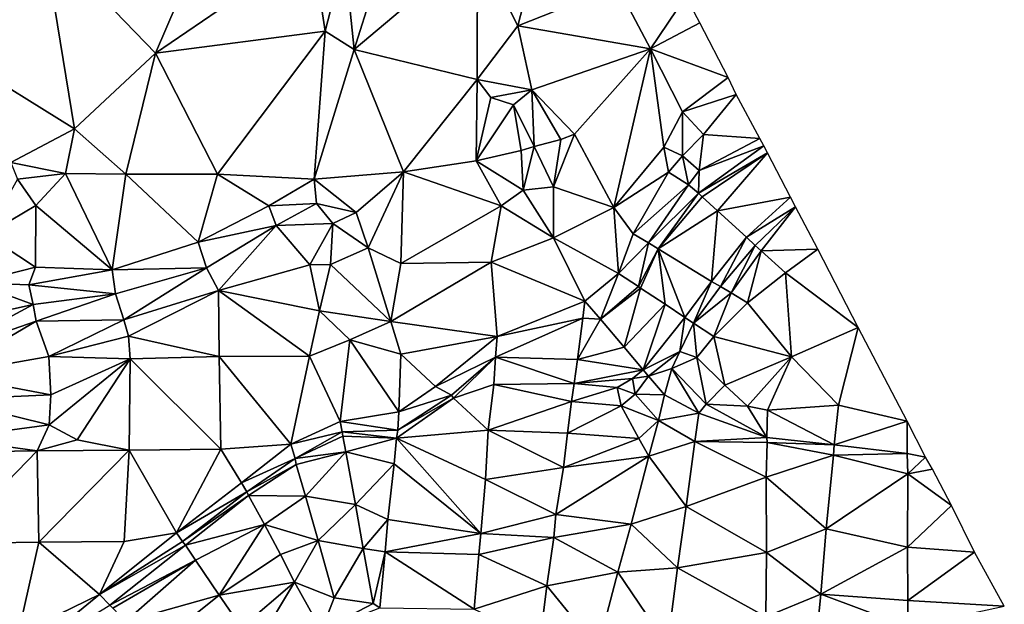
# Model space of a CAD drawing. Header units: feet. Extents: x 116535 to 120173, y 200032 to 203855.
# Tile 75 of 87: x 118720 to 118989, y 202802 to 202962. Entities that reach past the tile are written whole.
import ezdxf

# ---------------------------------------------------------------- set-up
doc = ezdxf.new("R2010")
doc.units = ezdxf.units.FT
doc.header["$MEASUREMENT"] = 0
doc.layers.add('V-TOPO-TINN-3DFC', color=3, linetype='Continuous')

msp = doc.modelspace()

# ---------------------------------------------------------------- linework, layer by layer
at = {"layer": 'V-TOPO-TINN-3DFC'}
for points in [[(118726.2118, 202984.5491, 569.0794), (118756.9339, 202952.7809, 568.6729), (118774.429, 202993.4678, 570.1658)], [(118756.9339, 202952.7809, 568.6729), (118799.7128, 202981.9724, 570.1544), (118774.429, 202993.4678, 570.1658)], [(118696.4773, 202990.2897, 568.0092), (118704.5409, 202950.8913, 568.0017), (118726.2118, 202984.5491, 569.0794)], [(118863.1881, 202988.1651, 570.3321), (118844.917, 202982.1436, 569.6934), (118855.936, 202960.2198, 569.688)], [(118863.1881, 202988.1651, 570.3321), (118855.936, 202960.2198, 569.688), (118883.2108, 202971.0162, 571.23)], [(118704.5409, 202950.8913, 568.0017), (118734.7918, 202932.0535, 567.568), (118726.2118, 202984.5491, 569.0794)], [(118756.9339, 202952.7809, 568.6729), (118726.2118, 202984.5491, 569.0794), (118734.7918, 202932.0535, 567.568)], [(118811.2062, 202953.7272, 569.131), (118821.2717, 202985.5172, 569.9851), (118808.5688, 202979.3467, 568.8019)], [(118844.917, 202982.1436, 569.6934), (118821.2717, 202985.5172, 569.9851), (118811.2062, 202953.7272, 569.131)], [(118756.9339, 202952.7809, 568.6729), (118803.3536, 202958.7228, 568.3185), (118799.7128, 202981.9724, 570.1544)], [(118803.3536, 202958.7228, 568.3185), (118808.5688, 202979.3467, 568.8019), (118799.7128, 202981.9724, 570.1544)], [(118844.917, 202982.1436, 569.6934), (118811.2062, 202953.7272, 569.131), (118844.8542, 202945.5966, 569.5203)], [(118855.936, 202960.2198, 569.688), (118844.917, 202982.1436, 569.6934), (118844.8542, 202945.5966, 569.5203)], [(118811.2062, 202953.7272, 569.131), (118808.5688, 202979.3467, 568.8019), (118803.3536, 202958.7228, 568.3185)], [(118892.2049, 202953.941, 571.0288), (118883.2108, 202971.0162, 571.23), (118855.936, 202960.2198, 569.688)], [(118901.8491, 202968.3524, 571.8747), (118883.2108, 202971.0162, 571.23), (118892.2049, 202953.941, 571.0288)], [(118905.7207, 202960.9987, 570.5211), (118901.8491, 202968.3524, 571.8747), (118892.2049, 202953.941, 571.0288)], [(118859.7759, 202942.7769, 569.5023), (118855.936, 202960.2198, 569.688), (118844.8542, 202945.5966, 569.5203)], [(118892.2049, 202953.941, 571.0288), (118855.936, 202960.2198, 569.688), (118859.7759, 202942.7769, 569.5023)], [(118913.4757, 202946.1558, 571.4197), (118905.7207, 202960.9987, 570.5211), (118892.2049, 202953.941, 571.0288)], [(118756.9339, 202952.7809, 568.6729), (118773.8419, 202919.7158, 568.8865), (118803.3536, 202958.7228, 568.3185)], [(118800.3085, 202918.3475, 568.1629), (118803.3536, 202958.7228, 568.3185), (118773.8419, 202919.7158, 568.8865)], [(118811.2062, 202953.7272, 569.131), (118803.3536, 202958.7228, 568.3185), (118800.3085, 202918.3475, 568.1629)], [(118756.9339, 202952.7809, 568.6729), (118734.7918, 202932.0535, 567.568), (118748.7963, 202919.7648, 567.8638)], [(118756.9339, 202952.7809, 568.6729), (118748.7963, 202919.7648, 567.8638), (118773.8419, 202919.7158, 568.8865)], [(118824.7282, 202920.3427, 568.9138), (118811.2062, 202953.7272, 569.131), (118800.3085, 202918.3475, 568.1629)], [(118824.7282, 202920.3427, 568.9138), (118844.8542, 202945.5966, 569.5203), (118811.2062, 202953.7272, 569.131)], [(118892.2049, 202953.941, 571.0288), (118859.7759, 202942.7769, 569.5023), (118871.4552, 202930.6099, 570.0312)], [(118882.214, 202910.5775, 570.4515), (118892.2049, 202953.941, 571.0288), (118871.4552, 202930.6099, 570.0312)], [(118882.214, 202910.5775, 570.4515), (118895.9059, 202927.0555, 569.9013), (118892.2049, 202953.941, 571.0288)], [(118913.4757, 202946.1558, 571.4197), (118892.2049, 202953.941, 571.0288), (118900.9708, 202936.7687, 570.026)], [(118892.2049, 202953.941, 571.0288), (118895.9059, 202927.0555, 569.9013), (118900.9708, 202936.7687, 570.026)], [(118704.5409, 202950.8913, 568.0017), (118717.4035, 202922.894, 566.9737), (118734.7918, 202932.0535, 567.568)], [(118824.7282, 202920.3427, 568.9138), (118844.6036, 202923.3989, 568.4396), (118844.8542, 202945.5966, 569.5203)], [(118848.5546, 202940.62, 568.9397), (118844.8542, 202945.5966, 569.5203), (118844.6036, 202923.3989, 568.4396)], [(118859.7759, 202942.7769, 569.5023), (118844.8542, 202945.5966, 569.5203), (118848.5546, 202940.62, 568.9397)], [(118915.6659, 202941.4829, 568.0836), (118913.4757, 202946.1558, 571.4197), (118900.9708, 202936.7687, 570.026)], [(118859.7759, 202942.7769, 569.5023), (118848.5546, 202940.62, 568.9397), (118854.7844, 202938.6848, 569.9845)], [(118859.7759, 202942.7769, 569.5023), (118854.7844, 202938.6848, 569.9845), (118860.3976, 202927.2483, 570.7777)], [(118871.4552, 202930.6099, 570.0312), (118859.7759, 202942.7769, 569.5023), (118867.6728, 202929.1914, 569.7891)], [(118867.6728, 202929.1914, 569.7891), (118859.7759, 202942.7769, 569.5023), (118860.3976, 202927.2483, 570.7777)], [(118915.6659, 202941.4829, 568.0836), (118900.9708, 202936.7687, 570.026), (118906.7199, 202930.5349, 567.8477)], [(118922.1404, 202929.417, 567.9158), (118915.6659, 202941.4829, 568.0836), (118906.7199, 202930.5349, 567.8477)], [(118848.5546, 202940.62, 568.9397), (118844.6036, 202923.3989, 568.4396), (118854.7844, 202938.6848, 569.9845)], [(118854.7844, 202938.6848, 569.9845), (118844.6036, 202923.3989, 568.4396), (118856.8639, 202926.2282, 570.8398)], [(118854.7844, 202938.6848, 569.9845), (118856.8639, 202926.2282, 570.8398), (118860.3976, 202927.2483, 570.7777)], [(118900.9708, 202936.7687, 570.026), (118895.9059, 202927.0555, 569.9013), (118900.9945, 202924.7411, 567.5556)], [(118900.9708, 202936.7687, 570.026), (118900.9945, 202924.7411, 567.5556), (118906.7199, 202930.5349, 567.8477)], [(118732.3142, 202919.905, 567.1612), (118734.7918, 202932.0535, 567.568), (118717.4035, 202922.894, 566.9737)], [(118732.3142, 202919.905, 567.1612), (118748.7963, 202919.7648, 567.8638), (118734.7918, 202932.0535, 567.568)], [(118882.214, 202910.5775, 570.4515), (118871.4552, 202930.6099, 570.0312), (118865.7138, 202916.2699, 569.3574)], [(118871.4552, 202930.6099, 570.0312), (118867.6728, 202929.1914, 569.7891), (118865.7138, 202916.2699, 569.3574)], [(118906.7199, 202930.5349, 567.8477), (118900.9945, 202924.7411, 567.5556), (118905.5366, 202920.6995, 567.6785)], [(118922.1404, 202929.417, 567.9158), (118906.7199, 202930.5349, 567.8477), (118905.5366, 202920.6995, 567.6785)], [(118865.7138, 202916.2699, 569.3574), (118867.6728, 202929.1914, 569.7891), (118860.3976, 202927.2483, 570.7777)], [(118922.1404, 202929.417, 567.9158), (118905.5366, 202920.6995, 567.6785), (118923.2111, 202927.4355, 566.5586)], [(118856.8639, 202926.2282, 570.8398), (118844.6036, 202923.3989, 568.4396), (118857.4075, 202915.3811, 570.4465)], [(118856.8639, 202926.2282, 570.8398), (118857.4075, 202915.3811, 570.4465), (118860.3976, 202927.2483, 570.7777)], [(118865.7138, 202916.2699, 569.3574), (118860.3976, 202927.2483, 570.7777), (118857.4075, 202915.3811, 570.4465)], [(118882.214, 202910.5775, 570.4515), (118897.1028, 202920.2967, 569.8422), (118895.9059, 202927.0555, 569.9013)], [(118900.9945, 202924.7411, 567.5556), (118895.9059, 202927.0555, 569.9013), (118897.1028, 202920.2967, 569.8422)], [(118905.2997, 202914.4903, 566.359), (118924.2089, 202925.5798, 566.2596), (118923.2111, 202927.4355, 566.5586)], [(118905.2997, 202914.4903, 566.359), (118923.2111, 202927.4355, 566.5586), (118905.5366, 202920.6995, 567.6785)], [(118924.2089, 202925.5798, 566.2596), (118905.2997, 202914.4903, 566.359), (118906.3624, 202913.5705, 565.8012)], [(118924.2089, 202925.5798, 566.2596), (118906.3624, 202913.5705, 565.8012), (118910.5703, 202909.6966, 564.8572)], [(118930.5178, 202913.4614, 566.4047), (118924.2089, 202925.5798, 566.2596), (118910.5703, 202909.6966, 564.8572)], [(118732.3142, 202919.905, 567.1612), (118717.4035, 202922.894, 566.9737), (118719.2101, 202918.3354, 566.4387)], [(118844.6036, 202923.3989, 568.4396), (118824.7282, 202920.3427, 568.9138), (118851.3646, 202911.0827, 568.3629)], [(118857.4075, 202915.3811, 570.4465), (118844.6036, 202923.3989, 568.4396), (118851.3646, 202911.0827, 568.3629)], [(118902.6502, 202916.8272, 568.9121), (118900.9945, 202924.7411, 567.5556), (118897.1028, 202920.2967, 569.8422)], [(118902.6502, 202916.8272, 568.9121), (118905.5366, 202920.6995, 567.6785), (118900.9945, 202924.7411, 567.5556)], [(118724.2674, 202911.196, 567.4055), (118732.3142, 202919.905, 567.1612), (118719.2101, 202918.3354, 566.4387)], [(118745.0676, 202893.5667, 567.7848), (118732.3142, 202919.905, 567.1612), (118724.2674, 202911.196, 567.4055)], [(118745.0676, 202893.5667, 567.7848), (118748.7963, 202919.7648, 567.8638), (118732.3142, 202919.905, 567.1612)], [(118745.0676, 202893.5667, 567.7848), (118768.576, 202901.1826, 567.6317), (118748.7963, 202919.7648, 567.8638)], [(118768.576, 202901.1826, 567.6317), (118773.8419, 202919.7158, 568.8865), (118748.7963, 202919.7648, 567.8638)], [(118768.576, 202901.1826, 567.6317), (118787.8943, 202911.0355, 567.7568), (118773.8419, 202919.7158, 568.8865)], [(118787.8943, 202911.0355, 567.7568), (118800.3085, 202918.3475, 568.1629), (118773.8419, 202919.7158, 568.8865)], [(118811.8058, 202909.2908, 568.3766), (118824.7282, 202920.3427, 568.9138), (118800.3085, 202918.3475, 568.1629)], [(118815.1025, 202899.6186, 568.5928), (118824.7282, 202920.3427, 568.9138), (118811.8058, 202909.2908, 568.3766)], [(118823.9672, 202895.3289, 568.7265), (118824.7282, 202920.3427, 568.9138), (118815.1025, 202899.6186, 568.5928)], [(118823.9672, 202895.3289, 568.7265), (118851.3646, 202911.0827, 568.3629), (118824.7282, 202920.3427, 568.9138)], [(118887.5127, 202903.4534, 570.4413), (118897.1028, 202920.2967, 569.8422), (118882.214, 202910.5775, 570.4515)], [(118902.6502, 202916.8272, 568.9121), (118897.1028, 202920.2967, 569.8422), (118887.5127, 202903.4534, 570.4413)], [(118902.6502, 202916.8272, 568.9121), (118905.2997, 202914.4903, 566.359), (118905.5366, 202920.6995, 567.6785)], [(118710.6781, 202903.1192, 567.4287), (118724.2674, 202911.196, 567.4055), (118719.2101, 202918.3354, 566.4387)], [(118787.8943, 202911.0355, 567.7568), (118800.9175, 202911.723, 566.6505), (118800.3085, 202918.3475, 568.1629)], [(118800.9175, 202911.723, 566.6505), (118811.8058, 202909.2908, 568.3766), (118800.3085, 202918.3475, 568.1629)], [(118902.6502, 202916.8272, 568.9121), (118887.5127, 202903.4534, 570.4413), (118891.6572, 202900.9736, 566.4679)], [(118902.6502, 202916.8272, 568.9121), (118891.6572, 202900.9736, 566.4679), (118905.2997, 202914.4903, 566.359)], [(118865.7126, 202902.3591, 569.0331), (118857.4075, 202915.3811, 570.4465), (118851.3646, 202911.0827, 568.3629)], [(118865.7126, 202902.3591, 569.0331), (118865.7138, 202916.2699, 569.3574), (118857.4075, 202915.3811, 570.4465)], [(118882.214, 202910.5775, 570.4515), (118865.7138, 202916.2699, 569.3574), (118865.7126, 202902.3591, 569.0331)], [(118894.3387, 202899.3586, 565.0877), (118905.2997, 202914.4903, 566.359), (118891.6572, 202900.9736, 566.4679)], [(118894.3387, 202899.3586, 565.0877), (118906.3624, 202913.5705, 565.8012), (118905.2997, 202914.4903, 566.359)], [(118787.8943, 202911.0355, 567.7568), (118789.9544, 202905.6923, 566.2126), (118800.9175, 202911.723, 566.6505)], [(118789.9544, 202905.6923, 566.2126), (118805.3839, 202906.2532, 567.2243), (118800.9175, 202911.723, 566.6505)], [(118800.9175, 202911.723, 566.6505), (118805.3839, 202906.2532, 567.2243), (118811.8058, 202909.2908, 568.3766)], [(118894.3387, 202899.3586, 565.0877), (118910.5703, 202909.6966, 564.8572), (118906.3624, 202913.5705, 565.8012)], [(118930.5178, 202913.4614, 566.4047), (118910.5703, 202909.6966, 564.8572), (118918.4467, 202902.5278, 566.0755)], [(118931.8126, 202910.7593, 566.5862), (118930.5178, 202913.4614, 566.4047), (118918.4467, 202902.5278, 566.0755)], [(118724.1305, 202894.3208, 567.4931), (118724.2674, 202911.196, 567.4055), (118710.6781, 202903.1192, 567.4287)], [(118745.0676, 202893.5667, 567.7848), (118724.2674, 202911.196, 567.4055), (118724.1305, 202894.3208, 567.4931)], [(118768.576, 202901.1826, 567.6317), (118789.9544, 202905.6923, 566.2126), (118787.8943, 202911.0355, 567.7568)], [(118805.3839, 202906.2532, 567.2243), (118815.1025, 202899.6186, 568.5928), (118811.8058, 202909.2908, 568.3766)], [(118848.699, 202895.6786, 568.5268), (118851.3646, 202911.0827, 568.3629), (118823.9672, 202895.3289, 568.7265)], [(118848.699, 202895.6786, 568.5268), (118865.7126, 202902.3591, 569.0331), (118851.3646, 202911.0827, 568.3629)], [(118883.4306, 202892.6168, 570.3663), (118882.214, 202910.5775, 570.4515), (118865.7126, 202902.3591, 569.0331)], [(118883.4306, 202892.6168, 570.3663), (118887.5127, 202903.4534, 570.4413), (118882.214, 202910.5775, 570.4515)], [(118908.9324, 202890.4323, 565.7457), (118910.5703, 202909.6966, 564.8572), (118894.3387, 202899.3586, 565.0877)], [(118908.9324, 202890.4323, 565.7457), (118918.4467, 202902.5278, 566.0755), (118910.5703, 202909.6966, 564.8572)], [(118931.8126, 202910.7593, 566.5862), (118918.4467, 202902.5278, 566.0755), (118920.7968, 202900.2588, 566.5498)], [(118922.4426, 202898.7811, 566.9671), (118931.8126, 202910.7593, 566.5862), (118920.7968, 202900.2588, 566.5498)], [(118937.995, 202899.2103, 568.6134), (118931.8126, 202910.7593, 566.5862), (118922.4426, 202898.7811, 566.9671)], [(118799.0987, 202894.9431, 567.3458), (118805.3839, 202906.2532, 567.2243), (118789.9544, 202905.6923, 566.2126)], [(118804.7775, 202895.0186, 566.6527), (118805.3839, 202906.2532, 567.2243), (118799.0987, 202894.9431, 567.3458)], [(118804.7775, 202895.0186, 566.6527), (118815.1025, 202899.6186, 568.5928), (118805.3839, 202906.2532, 567.2243)], [(118770.8697, 202894.1152, 566.1147), (118789.9544, 202905.6923, 566.2126), (118768.576, 202901.1826, 567.6317)], [(118774.1997, 202887.9849, 566.3461), (118789.9544, 202905.6923, 566.2126), (118770.8697, 202894.1152, 566.1147)], [(118774.1997, 202887.9849, 566.3461), (118799.0987, 202894.9431, 567.3458), (118789.9544, 202905.6923, 566.2126)], [(118883.4306, 202892.6168, 570.3663), (118891.6572, 202900.9736, 566.4679), (118887.5127, 202903.4534, 570.4413)], [(118707.2618, 202890.0049, 567.668), (118724.1305, 202894.3208, 567.4931), (118710.6781, 202903.1192, 567.4287)], [(118745.0676, 202893.5667, 567.7848), (118770.8697, 202894.1152, 566.1147), (118768.576, 202901.1826, 567.6317)], [(118874.2855, 202885.0433, 568.918), (118865.7126, 202902.3591, 569.0331), (118848.699, 202895.6786, 568.5268)], [(118883.4306, 202892.6168, 570.3663), (118865.7126, 202902.3591, 569.0331), (118874.2855, 202885.0433, 568.918)], [(118883.4306, 202892.6168, 570.3663), (118888.913, 202889.037, 566.3477), (118891.6572, 202900.9736, 566.4679)], [(118894.3387, 202899.3586, 565.0877), (118891.6572, 202900.9736, 566.4679), (118888.913, 202889.037, 566.3477)], [(118911.3147, 202889.0526, 566.4138), (118918.4467, 202902.5278, 566.0755), (118908.9324, 202890.4323, 565.7457)], [(118911.3147, 202889.0526, 566.4138), (118920.7968, 202900.2588, 566.5498), (118918.4467, 202902.5278, 566.0755)], [(118821.2502, 202879.4595, 567.0873), (118815.1025, 202899.6186, 568.5928), (118804.7775, 202895.0186, 566.6527)], [(118821.2502, 202879.4595, 567.0873), (118823.9672, 202895.3289, 568.7265), (118815.1025, 202899.6186, 568.5928)], [(118894.3387, 202899.3586, 565.0877), (118888.913, 202889.037, 566.3477), (118889.4437, 202888.6341, 566.1209)], [(118894.3387, 202899.3586, 565.0877), (118889.4437, 202888.6341, 566.1209), (118896.1963, 202884.2371, 565.8882)], [(118894.3387, 202899.3586, 565.0877), (118901.6231, 202880.5597, 565.7531), (118908.9324, 202890.4323, 565.7457)], [(118894.3387, 202899.3586, 565.0877), (118896.1963, 202884.2371, 565.8882), (118901.6231, 202880.5597, 565.7531)], [(118914.2915, 202887.3055, 566.9794), (118920.7968, 202900.2588, 566.5498), (118911.3147, 202889.0526, 566.4138)], [(118922.4426, 202898.7811, 566.9671), (118920.7968, 202900.2588, 566.5498), (118914.2915, 202887.3055, 566.9794)], [(118922.4426, 202898.7811, 566.9671), (118914.2915, 202887.3055, 566.9794), (118918.759, 202884.599, 568.7114)], [(118929.1082, 202892.7969, 568.8643), (118922.4426, 202898.7811, 566.9671), (118918.759, 202884.599, 568.7114)], [(118937.995, 202899.2103, 568.6134), (118922.4426, 202898.7811, 566.9671), (118929.1082, 202892.7969, 568.8643)], [(118948.9748, 202877.8478, 569.2995), (118937.995, 202899.2103, 568.6134), (118929.1082, 202892.7969, 568.8643)], [(118821.2502, 202879.4595, 567.0873), (118848.699, 202895.6786, 568.5268), (118823.9672, 202895.3289, 568.7265)], [(118850.2897, 202875.4196, 568.8318), (118848.699, 202895.6786, 568.5268), (118821.2502, 202879.4595, 567.0873)], [(118874.2855, 202885.0433, 568.918), (118848.699, 202895.6786, 568.5268), (118850.2897, 202875.4196, 568.8318)], [(118707.2618, 202890.0049, 567.668), (118722.3052, 202889.5209, 567.7202), (118724.1305, 202894.3208, 567.4931)], [(118722.3052, 202889.5209, 567.7202), (118745.0676, 202893.5667, 567.7848), (118724.1305, 202894.3208, 567.4931)], [(118722.3052, 202889.5209, 567.7202), (118745.9867, 202887.0272, 565.8853), (118745.0676, 202893.5667, 567.7848)], [(118745.9867, 202887.0272, 565.8853), (118770.8697, 202894.1152, 566.1147), (118745.0676, 202893.5667, 567.7848)], [(118748.2872, 202879.9703, 565.7721), (118770.8697, 202894.1152, 566.1147), (118745.9867, 202887.0272, 565.8853)], [(118748.2872, 202879.9703, 565.7721), (118774.1997, 202887.9849, 566.3461), (118770.8697, 202894.1152, 566.1147)], [(118774.1997, 202887.9849, 566.3461), (118801.7597, 202882.4288, 566.8213), (118799.0987, 202894.9431, 567.3458)], [(118804.7775, 202895.0186, 566.6527), (118799.0987, 202894.9431, 567.3458), (118801.7597, 202882.4288, 566.8213)], [(118821.2502, 202879.4595, 567.0873), (118804.7775, 202895.0186, 566.6527), (118801.7597, 202882.4288, 566.8213)], [(118883.4306, 202892.6168, 570.3663), (118874.2855, 202885.0433, 568.918), (118878.5623, 202880.1473, 566.4898)], [(118883.4306, 202892.6168, 570.3663), (118878.5623, 202880.1473, 566.4898), (118888.913, 202889.037, 566.3477)], [(118929.1082, 202892.7969, 568.8643), (118918.759, 202884.599, 568.7114), (118930.7559, 202869.8748, 568.621)], [(118948.9748, 202877.8478, 569.2995), (118929.1082, 202892.7969, 568.8643), (118930.7559, 202869.8748, 568.621)], [(118723.4994, 202884.1565, 565.7178), (118707.2618, 202890.0049, 567.668), (118695.7149, 202878.0234, 565.0085)], [(118722.3052, 202889.5209, 567.7202), (118707.2618, 202890.0049, 567.668), (118723.4994, 202884.1565, 565.7178)], [(118908.9324, 202890.4323, 565.7457), (118901.6231, 202880.5597, 565.7531), (118903.9446, 202879.0501, 566.2871)], [(118911.3147, 202889.0526, 566.4138), (118908.9324, 202890.4323, 565.7457), (118903.9446, 202879.0501, 566.2871)], [(118722.3052, 202889.5209, 567.7202), (118723.4994, 202884.1565, 565.7178), (118745.9867, 202887.0272, 565.8853)], [(118749.5544, 202875.5114, 566.788), (118774.1997, 202887.9849, 566.3461), (118748.2872, 202879.9703, 565.7721)], [(118749.5544, 202875.5114, 566.788), (118774.3703, 202869.9565, 568.0625), (118774.1997, 202887.9849, 566.3461)], [(118799.0006, 202870.0464, 567.9266), (118774.1997, 202887.9849, 566.3461), (118774.3703, 202869.9565, 568.0625)], [(118799.0006, 202870.0464, 567.9266), (118801.7597, 202882.4288, 566.8213), (118774.1997, 202887.9849, 566.3461)], [(118889.4437, 202888.6341, 566.1209), (118888.913, 202889.037, 566.3477), (118878.5623, 202880.1473, 566.4898)], [(118889.4437, 202888.6341, 566.1209), (118878.5623, 202880.1473, 566.4898), (118884.9938, 202872.5213, 565.9877)], [(118896.1963, 202884.2371, 565.8882), (118889.4437, 202888.6341, 566.1209), (118884.9938, 202872.5213, 565.9877)], [(118914.2915, 202887.3055, 566.9794), (118911.3147, 202889.0526, 566.4138), (118903.9446, 202879.0501, 566.2871)], [(118914.2915, 202887.3055, 566.9794), (118903.9446, 202879.0501, 566.2871), (118909.548, 202875.3526, 568.6128)], [(118918.759, 202884.599, 568.7114), (118914.2915, 202887.3055, 566.9794), (118909.548, 202875.3526, 568.6128)], [(118724.3604, 202879.591, 565.759), (118745.9867, 202887.0272, 565.8853), (118723.4994, 202884.1565, 565.7178)], [(118724.3604, 202879.591, 565.759), (118748.2872, 202879.9703, 565.7721), (118745.9867, 202887.0272, 565.8853)], [(118874.2855, 202885.0433, 568.918), (118850.2897, 202875.4196, 568.8318), (118873.7365, 202880.3906, 566.5058)], [(118874.2855, 202885.0433, 568.918), (118873.7365, 202880.3906, 566.5058), (118878.5623, 202880.1473, 566.4898)], [(118918.759, 202884.599, 568.7114), (118909.548, 202875.3526, 568.6128), (118930.7559, 202869.8748, 568.621)], [(118695.7149, 202878.0234, 565.0085), (118698.2971, 202870.59, 565.242), (118723.4994, 202884.1565, 565.7178)], [(118698.2971, 202870.59, 565.242), (118724.3604, 202879.591, 565.759), (118723.4994, 202884.1565, 565.7178)], [(118810.0796, 202874.5096, 567.1075), (118801.7597, 202882.4288, 566.8213), (118799.0006, 202870.0464, 567.9266)], [(118821.2502, 202879.4595, 567.0873), (118801.7597, 202882.4288, 566.8213), (118810.0796, 202874.5096, 567.1075)], [(118890.2341, 202866.3111, 565.3445), (118896.1963, 202884.2371, 565.8882), (118884.9938, 202872.5213, 565.9877)], [(118890.2341, 202866.3111, 565.3445), (118901.6231, 202880.5597, 565.7531), (118896.1963, 202884.2371, 565.8882)], [(118699.3276, 202864.9727, 566.2648), (118724.3604, 202879.591, 565.759), (118698.2971, 202870.59, 565.242)], [(118699.3276, 202864.9727, 566.2648), (118727.8116, 202869.9667, 567.3928), (118724.3604, 202879.591, 565.759)], [(118724.3604, 202879.591, 565.759), (118727.8116, 202869.9667, 567.3928), (118748.2872, 202879.9703, 565.7721)], [(118727.8116, 202869.9667, 567.3928), (118749.5544, 202875.5114, 566.788), (118748.2872, 202879.9703, 565.7721)], [(118823.953, 202870.5876, 568.7722), (118821.2502, 202879.4595, 567.0873), (118810.0796, 202874.5096, 567.1075)], [(118850.2897, 202875.4196, 568.8318), (118821.2502, 202879.4595, 567.0873), (118823.953, 202870.5876, 568.7722)], [(118873.7365, 202880.3906, 566.5058), (118849.8169, 202869.7085, 565.748), (118872.2433, 202869.1566, 566.1503)], [(118873.7365, 202880.3906, 566.5058), (118850.2897, 202875.4196, 568.8318), (118849.8169, 202869.7085, 565.748)], [(118878.5623, 202880.1473, 566.4898), (118873.7365, 202880.3906, 566.5058), (118872.2433, 202869.1566, 566.1503)], [(118884.9938, 202872.5213, 565.9877), (118878.5623, 202880.1473, 566.4898), (118872.2433, 202869.1566, 566.1503)], [(118890.2341, 202866.3111, 565.3445), (118900.2237, 202871.2845, 566.1016), (118901.6231, 202880.5597, 565.7531)], [(118903.9446, 202879.0501, 566.2871), (118901.6231, 202880.5597, 565.7531), (118900.2237, 202871.2845, 566.1016)], [(118903.9446, 202879.0501, 566.2871), (118900.2237, 202871.2845, 566.1016), (118904.925, 202869.6189, 568.1276)], [(118909.548, 202875.3526, 568.6128), (118903.9446, 202879.0501, 566.2871), (118904.925, 202869.6189, 568.1276)], [(118948.9748, 202877.8478, 569.2995), (118930.7559, 202869.8748, 568.621), (118943.6001, 202856.631, 569.2585)], [(118962.377, 202852.2813, 568.7555), (118948.9748, 202877.8478, 569.2995), (118943.6001, 202856.631, 569.2585)], [(118727.8116, 202869.9667, 567.3928), (118749.9837, 202869.3181, 566.7645), (118749.5544, 202875.5114, 566.788)], [(118749.5544, 202875.5114, 566.788), (118749.9837, 202869.3181, 566.7645), (118774.3703, 202869.9565, 568.0625)], [(118810.0796, 202874.5096, 567.1075), (118799.0006, 202870.0464, 567.9266), (118807.3851, 202852.1731, 567.4601)], [(118823.4498, 202854.8028, 568.3885), (118810.0796, 202874.5096, 567.1075), (118807.3851, 202852.1731, 567.4601)], [(118823.4498, 202854.8028, 568.3885), (118823.953, 202870.5876, 568.7722), (118810.0796, 202874.5096, 567.1075)], [(118850.2897, 202875.4196, 568.8318), (118823.953, 202870.5876, 568.7722), (118833.4779, 202861.7033, 569.12)], [(118850.2897, 202875.4196, 568.8318), (118833.4779, 202861.7033, 569.12), (118849.8169, 202869.7085, 565.748)], [(118909.548, 202875.3526, 568.6128), (118904.925, 202869.6189, 568.1276), (118912.5442, 202862.0928, 568.6041)], [(118909.548, 202875.3526, 568.6128), (118912.5442, 202862.0928, 568.6041), (118930.7559, 202869.8748, 568.621)], [(118890.2341, 202866.3111, 565.3445), (118884.9938, 202872.5213, 565.9877), (118872.2433, 202869.1566, 566.1503)], [(118900.2237, 202871.2845, 566.1016), (118890.2341, 202866.3111, 565.3445), (118891.6867, 202864.5755, 566.2127)], [(118900.2237, 202871.2845, 566.1016), (118891.6867, 202864.5755, 566.2127), (118898.0404, 202866.6692, 566.4968)], [(118904.925, 202869.6189, 568.1276), (118900.2237, 202871.2845, 566.1016), (118898.0404, 202866.6692, 566.4968)], [(118699.3276, 202864.9727, 566.2648), (118728.3763, 202859.4767, 566.6174), (118727.8116, 202869.9667, 567.3928)], [(118727.8116, 202869.9667, 567.3928), (118728.3763, 202859.4767, 566.6174), (118749.9837, 202869.3181, 566.7645)], [(118749.9837, 202869.3181, 566.7645), (118728.3763, 202859.4767, 566.6174), (118727.8614, 202851.3168, 567.4969)], [(118749.9837, 202869.3181, 566.7645), (118727.8614, 202851.3168, 567.4969), (118735.5527, 202847.168, 566.5097)], [(118749.9837, 202869.3181, 566.7645), (118735.5527, 202847.168, 566.5097), (118749.7151, 202844.4008, 567.4275)], [(118774.7688, 202844.6268, 568.272), (118749.9837, 202869.3181, 566.7645), (118749.7151, 202844.4008, 567.4275)], [(118774.7688, 202844.6268, 568.272), (118774.3703, 202869.9565, 568.0625), (118749.9837, 202869.3181, 566.7645)], [(118793.9048, 202846.0319, 568.5923), (118799.0006, 202870.0464, 567.9266), (118774.3703, 202869.9565, 568.0625)], [(118793.9048, 202846.0319, 568.5923), (118774.3703, 202869.9565, 568.0625), (118774.7688, 202844.6268, 568.272)], [(118807.3851, 202852.1731, 567.4601), (118799.0006, 202870.0464, 567.9266), (118793.9048, 202846.0319, 568.5923)], [(118833.4779, 202861.7033, 569.12), (118823.953, 202870.5876, 568.7722), (118823.4498, 202854.8028, 568.3885)], [(118849.8169, 202869.7085, 565.748), (118833.4779, 202861.7033, 569.12), (118837.8387, 202859.3558, 565.617)], [(118838.3615, 202858.5544, 564.2862), (118849.8169, 202869.7085, 565.748), (118837.8387, 202859.3558, 565.617)], [(118838.3615, 202858.5544, 564.2862), (118849.3707, 202862.3202, 564.3282), (118849.8169, 202869.7085, 565.748)], [(118871.3829, 202862.5741, 565.1545), (118849.8169, 202869.7085, 565.748), (118849.3707, 202862.3202, 564.3282)], [(118871.3829, 202862.5741, 565.1545), (118872.2433, 202869.1566, 566.1503), (118849.8169, 202869.7085, 565.748)], [(118890.2341, 202866.3111, 565.3445), (118872.2433, 202869.1566, 566.1503), (118871.3829, 202862.5741, 565.1545)], [(118907.4177, 202856.9384, 567.2758), (118904.925, 202869.6189, 568.1276), (118898.0404, 202866.6692, 566.4968)], [(118904.925, 202869.6189, 568.1276), (118907.4177, 202856.9384, 567.2758), (118912.5442, 202862.0928, 568.6041)], [(118912.5442, 202862.0928, 568.6041), (118918.737, 202856.4139, 568.6416), (118930.7559, 202869.8748, 568.621)], [(118918.737, 202856.4139, 568.6416), (118924.1671, 202855.3153, 568.7935), (118930.7559, 202869.8748, 568.621)], [(118924.1671, 202855.3153, 568.7935), (118943.6001, 202856.631, 569.2585), (118930.7559, 202869.8748, 568.621)], [(118890.2341, 202866.3111, 565.3445), (118871.3829, 202862.5741, 565.1545), (118887.2928, 202863.902, 564.5925)], [(118891.6867, 202864.5755, 566.2127), (118890.2341, 202866.3111, 565.3445), (118887.2928, 202863.902, 564.5925)], [(118896.0824, 202859.4399, 566.5999), (118898.0404, 202866.6692, 566.4968), (118891.6867, 202864.5755, 566.2127)], [(118905.4049, 202854.433, 567.0297), (118898.0404, 202866.6692, 566.4968), (118896.0824, 202859.4399, 566.5999)], [(118905.4049, 202854.433, 567.0297), (118907.4177, 202856.9384, 567.2758), (118898.0404, 202866.6692, 566.4968)], [(118699.3276, 202864.9727, 566.2648), (118699.8014, 202858.1703, 565.9728), (118728.3763, 202859.4767, 566.6174)], [(118887.2928, 202863.902, 564.5925), (118871.3829, 202862.5741, 565.1545), (118883.067, 202861.456, 564.876)], [(118887.2928, 202863.902, 564.5925), (118883.067, 202861.456, 564.876), (118888.0367, 202859.6625, 566.1628)], [(118891.6867, 202864.5755, 566.2127), (118887.2928, 202863.902, 564.5925), (118888.0367, 202859.6625, 566.1628)], [(118896.0824, 202859.4399, 566.5999), (118891.6867, 202864.5755, 566.2127), (118888.0367, 202859.6625, 566.1628)], [(118823.4498, 202854.8028, 568.3885), (118837.8387, 202859.3558, 565.617), (118833.4779, 202861.7033, 569.12)], [(118847.8355, 202849.8042, 565.9666), (118849.3707, 202862.3202, 564.3282), (118838.3615, 202858.5544, 564.2862)], [(118870.5974, 202857.6726, 565.9455), (118849.3707, 202862.3202, 564.3282), (118847.8355, 202849.8042, 565.9666)], [(118870.5974, 202857.6726, 565.9455), (118871.3829, 202862.5741, 565.1545), (118849.3707, 202862.3202, 564.3282)], [(118883.067, 202861.456, 564.876), (118871.3829, 202862.5741, 565.1545), (118870.5974, 202857.6726, 565.9455)], [(118883.067, 202861.456, 564.876), (118870.5974, 202857.6726, 565.9455), (118884.1745, 202856.4889, 565.9981)], [(118883.067, 202861.456, 564.876), (118884.1745, 202856.4889, 565.9981), (118888.0367, 202859.6625, 566.1628)], [(118912.5442, 202862.0928, 568.6041), (118907.4177, 202856.9384, 567.2758), (118918.737, 202856.4139, 568.6416)], [(118699.8014, 202858.1703, 565.9728), (118727.8614, 202851.3168, 567.4969), (118728.3763, 202859.4767, 566.6174)], [(118700.0864, 202847.502, 567.584), (118727.8614, 202851.3168, 567.4969), (118699.8014, 202858.1703, 565.9728)], [(118838.3615, 202858.5544, 564.2862), (118823.1342, 202849.8111, 565.3741), (118822.8056, 202847.6706, 563.8336)], [(118847.8355, 202849.8042, 565.9666), (118838.3615, 202858.5544, 564.2862), (118822.8056, 202847.6706, 563.8336)], [(118823.1342, 202849.8111, 565.3741), (118837.8387, 202859.3558, 565.617), (118823.4498, 202854.8028, 568.3885)], [(118823.1342, 202849.8111, 565.3741), (118838.3615, 202858.5544, 564.2862), (118837.8387, 202859.3558, 565.617)], [(118869.5162, 202849.0294, 566.2575), (118870.5974, 202857.6726, 565.9455), (118847.8355, 202849.8042, 565.9666)], [(118884.1745, 202856.4889, 565.9981), (118870.5974, 202857.6726, 565.9455), (118869.5162, 202849.0294, 566.2575)], [(118888.0367, 202859.6625, 566.1628), (118884.1745, 202856.4889, 565.9981), (118894.3902, 202852.4979, 566.895)], [(118896.0824, 202859.4399, 566.5999), (118888.0367, 202859.6625, 566.1628), (118894.3902, 202852.4979, 566.895)], [(118905.4049, 202854.433, 567.0297), (118896.0824, 202859.4399, 566.5999), (118894.3902, 202852.4979, 566.895)], [(118884.1745, 202856.4889, 565.9981), (118869.5162, 202849.0294, 566.2575), (118889.0052, 202847.5835, 566.1781)], [(118894.3902, 202852.4979, 566.895), (118884.1745, 202856.4889, 565.9981), (118889.0052, 202847.5835, 566.1781)], [(118924.028, 202847.8178, 567.1783), (118907.4177, 202856.9384, 567.2758), (118905.4049, 202854.433, 567.0297)], [(118924.028, 202847.8178, 567.1783), (118918.737, 202856.4139, 568.6416), (118907.4177, 202856.9384, 567.2758)], [(118918.737, 202856.4139, 568.6416), (118924.028, 202847.8178, 567.1783), (118924.1671, 202855.3153, 568.7935)], [(118924.1671, 202855.3153, 568.7935), (118924.028, 202847.8178, 567.1783), (118942.4602, 202845.77, 567.0569)], [(118924.1671, 202855.3153, 568.7935), (118942.4602, 202845.77, 567.0569), (118943.6001, 202856.631, 569.2585)], [(118962.377, 202852.2813, 568.7555), (118943.6001, 202856.631, 569.2585), (118942.4602, 202845.77, 567.0569)], [(118823.4498, 202854.8028, 568.3885), (118807.3851, 202852.1731, 567.4601), (118823.1342, 202849.8111, 565.3741)], [(118894.3902, 202852.4979, 566.895), (118889.0052, 202847.5835, 566.1781), (118891.7672, 202842.6871, 566.1548)], [(118894.3902, 202852.4979, 566.895), (118891.7672, 202842.6871, 566.1548), (118904.3275, 202846.6931, 566.4221)], [(118894.3902, 202852.4979, 566.895), (118904.3275, 202846.6931, 566.4221), (118905.4049, 202854.433, 567.0297)], [(118924.028, 202847.8178, 567.1783), (118905.4049, 202854.433, 567.0297), (118904.3275, 202846.6931, 566.4221)], [(118962.377, 202852.2813, 568.7555), (118942.4602, 202845.77, 567.0569), (118962.3793, 202843.4232, 567.1993)], [(118967.3649, 202842.4456, 567.1822), (118962.377, 202852.2813, 568.7555), (118962.3793, 202843.4232, 567.1993)], [(118700.0864, 202847.502, 567.584), (118724.6309, 202844.1854, 566.7881), (118727.8614, 202851.3168, 567.4969)], [(118724.6309, 202844.1854, 566.7881), (118735.5527, 202847.168, 566.5097), (118727.8614, 202851.3168, 567.4969)], [(118807.3851, 202852.1731, 567.4601), (118793.9048, 202846.0319, 568.5923), (118807.9495, 202849.3744, 565.413)], [(118823.1342, 202849.8111, 565.3741), (118807.3851, 202852.1731, 567.4601), (118807.9495, 202849.3744, 565.413)], [(118822.8056, 202847.6706, 563.8336), (118823.1342, 202849.8111, 565.3741), (118807.9495, 202849.3744, 565.413)], [(118847.0891, 202836.3792, 564.8419), (118847.8355, 202849.8042, 565.9666), (118822.8056, 202847.6706, 563.8336)], [(118868.4463, 202839.6111, 565.5261), (118847.8355, 202849.8042, 565.9666), (118847.0891, 202836.3792, 564.8419)], [(118868.4463, 202839.6111, 565.5261), (118869.5162, 202849.0294, 566.2575), (118847.8355, 202849.8042, 565.9666)], [(118724.6309, 202844.1854, 566.7881), (118700.0864, 202847.502, 567.584), (118699.6163, 202843.8551, 567.2326)], [(118749.7151, 202844.4008, 567.4275), (118735.5527, 202847.168, 566.5097), (118724.6309, 202844.1854, 566.7881)], [(118807.9495, 202849.3744, 565.413), (118793.9048, 202846.0319, 568.5923), (118795.1128, 202842.06, 565.2682)], [(118807.9495, 202849.3744, 565.413), (118795.1128, 202842.06, 565.2682), (118808.1048, 202848.1736, 563.9362)], [(118808.9721, 202843.9364, 563.5791), (118808.1048, 202848.1736, 563.9362), (118795.1128, 202842.06, 565.2682)], [(118822.8056, 202847.6706, 563.8336), (118807.9495, 202849.3744, 565.413), (118808.1048, 202848.1736, 563.9362)], [(118822.8056, 202847.6706, 563.8336), (118808.1048, 202848.1736, 563.9362), (118808.9721, 202843.9364, 563.5791)], [(118822.1984, 202840.601, 564.3366), (118822.8056, 202847.6706, 563.8336), (118808.9721, 202843.9364, 563.5791)], [(118845.8502, 202821.5789, 564.3955), (118822.8056, 202847.6706, 563.8336), (118822.1984, 202840.601, 564.3366)], [(118845.8502, 202821.5789, 564.3955), (118847.0891, 202836.3792, 564.8419), (118822.8056, 202847.6706, 563.8336)], [(118889.0052, 202847.5835, 566.1781), (118869.5162, 202849.0294, 566.2575), (118868.4463, 202839.6111, 565.5261)], [(118891.7672, 202842.6871, 566.1548), (118889.0052, 202847.5835, 566.1781), (118868.4463, 202839.6111, 565.5261)], [(118924.028, 202847.8178, 567.1783), (118904.3275, 202846.6931, 566.4221), (118924.1244, 202846.4208, 565.9506)], [(118942.4602, 202845.77, 567.0569), (118924.028, 202847.8178, 567.1783), (118924.1244, 202846.4208, 565.9506)], [(118699.9885, 202818.8839, 566.899), (118724.6309, 202844.1854, 566.7881), (118699.6163, 202843.8551, 567.2326)], [(118725.026, 202819.2401, 567.4363), (118724.6309, 202844.1854, 566.7881), (118699.9885, 202818.8839, 566.899)], [(118749.7151, 202844.4008, 567.4275), (118724.6309, 202844.1854, 566.7881), (118725.026, 202819.2401, 567.4363)], [(118749.7151, 202844.4008, 567.4275), (118725.026, 202819.2401, 567.4363), (118748.3333, 202819.4269, 568.0926)], [(118762.6778, 202821.8102, 568.9991), (118749.7151, 202844.4008, 567.4275), (118748.3333, 202819.4269, 568.0926)], [(118762.6778, 202821.8102, 568.9991), (118774.7688, 202844.6268, 568.272), (118749.7151, 202844.4008, 567.4275)], [(118780.47, 202835.3974, 568.2896), (118774.7688, 202844.6268, 568.272), (118762.6778, 202821.8102, 568.9991)], [(118793.9048, 202846.0319, 568.5923), (118774.7688, 202844.6268, 568.272), (118780.47, 202835.3974, 568.2896)], [(118793.9048, 202846.0319, 568.5923), (118780.47, 202835.3974, 568.2896), (118795.1128, 202842.06, 565.2682)], [(118901.9855, 202828.9343, 565.7062), (118904.3275, 202846.6931, 566.4221), (118891.7672, 202842.6871, 566.1548)], [(118923.8667, 202837.0004, 566.329), (118904.3275, 202846.6931, 566.4221), (118901.9855, 202828.9343, 565.7062)], [(118923.8667, 202837.0004, 566.329), (118924.1244, 202846.4208, 565.9506), (118904.3275, 202846.6931, 566.4221)], [(118942.2362, 202843.0123, 566.6017), (118924.1244, 202846.4208, 565.9506), (118923.8667, 202837.0004, 566.329)], [(118942.2362, 202843.0123, 566.6017), (118942.4602, 202845.77, 567.0569), (118924.1244, 202846.4208, 565.9506)], [(118962.3793, 202843.4232, 567.1993), (118942.4602, 202845.77, 567.0569), (118942.2362, 202843.0123, 566.6017)], [(118795.1128, 202842.06, 565.2682), (118780.47, 202835.3974, 568.2896), (118781.9365, 202832.9574, 564.625)], [(118795.1128, 202842.06, 565.2682), (118781.9365, 202832.9574, 564.625), (118795.42, 202840.4242, 563.5952)], [(118808.9721, 202843.9364, 563.5791), (118795.1128, 202842.06, 565.2682), (118795.42, 202840.4242, 563.5952)], [(118808.9721, 202843.9364, 563.5791), (118795.42, 202840.4242, 563.5952), (118797.9173, 202831.8082, 563.0258)], [(118811.5906, 202829.4924, 563.939), (118808.9721, 202843.9364, 563.5791), (118797.9173, 202831.8082, 563.0258)], [(118822.1984, 202840.601, 564.3366), (118808.9721, 202843.9364, 563.5791), (118811.5906, 202829.4924, 563.939)], [(118891.7672, 202842.6871, 566.1548), (118866.3159, 202826.7661, 564.7539), (118886.9347, 202824.1769, 565.1864)], [(118891.7672, 202842.6871, 566.1548), (118868.4463, 202839.6111, 565.5261), (118866.3159, 202826.7661, 564.7539)], [(118901.9855, 202828.9343, 565.7062), (118891.7672, 202842.6871, 566.1548), (118886.9347, 202824.1769, 565.1864)], [(118940.2675, 202822.9045, 565.8226), (118942.2362, 202843.0123, 566.6017), (118923.8667, 202837.0004, 566.329)], [(118962.5602, 202837.9281, 566.3368), (118942.2362, 202843.0123, 566.6017), (118940.2675, 202822.9045, 565.8226)], [(118962.5602, 202837.9281, 566.3368), (118962.3793, 202843.4232, 567.1993), (118942.2362, 202843.0123, 566.6017)], [(118967.3649, 202842.4456, 567.1822), (118962.3793, 202843.4232, 567.1993), (118962.5602, 202837.9281, 566.3368)], [(118969.3176, 202839.1451, 566.6794), (118967.3649, 202842.4456, 567.1822), (118962.5602, 202837.9281, 566.3368)], [(118795.42, 202840.4242, 563.5952), (118781.9365, 202832.9574, 564.625), (118782.3781, 202831.9942, 563.4035)], [(118797.9173, 202831.8082, 563.0258), (118795.42, 202840.4242, 563.5952), (118782.3781, 202831.9942, 563.4035)], [(118820.4535, 202825.4379, 564.062), (118822.1984, 202840.601, 564.3366), (118811.5906, 202829.4924, 563.939)], [(118822.1984, 202840.601, 564.3366), (118820.4535, 202825.4379, 564.062), (118845.8502, 202821.5789, 564.3955)], [(118866.3159, 202826.7661, 564.7539), (118868.4463, 202839.6111, 565.5261), (118847.0891, 202836.3792, 564.8419)], [(118974.4544, 202829.2249, 566.1178), (118969.3176, 202839.1451, 566.6794), (118962.5602, 202837.9281, 566.3368)], [(118866.3159, 202826.7661, 564.7539), (118847.0891, 202836.3792, 564.8419), (118845.8502, 202821.5789, 564.3955)], [(118923.9019, 202816.4485, 565.5673), (118923.8667, 202837.0004, 566.329), (118901.9855, 202828.9343, 565.7062)], [(118940.2675, 202822.9045, 565.8226), (118923.8667, 202837.0004, 566.329), (118923.9019, 202816.4485, 565.5673)], [(118962.4318, 202817.8793, 565.4883), (118962.5602, 202837.9281, 566.3368), (118940.2675, 202822.9045, 565.8226)], [(118974.4544, 202829.2249, 566.1178), (118962.5602, 202837.9281, 566.3368), (118962.4318, 202817.8793, 565.4883)], [(118780.47, 202835.3974, 568.2896), (118762.6778, 202821.8102, 568.9991), (118781.9365, 202832.9574, 564.625)], [(118781.9365, 202832.9574, 564.625), (118762.6778, 202821.8102, 568.9991), (118764.3393, 202819.3773, 564.7387)], [(118781.9365, 202832.9574, 564.625), (118764.3393, 202819.3773, 564.7387), (118782.3781, 202831.9942, 563.4035)], [(118782.3781, 202831.9942, 563.4035), (118764.3393, 202819.3773, 564.7387), (118765.1838, 202818.4319, 563.8884)], [(118786.7276, 202824.0514, 562.2697), (118782.3781, 202831.9942, 563.4035), (118765.1838, 202818.4319, 563.8884)], [(118797.9173, 202831.8082, 563.0258), (118782.3781, 202831.9942, 563.4035), (118786.7276, 202824.0514, 562.2697)], [(118801.4294, 202819.6892, 563.6449), (118797.9173, 202831.8082, 563.0258), (118786.7276, 202824.0514, 562.2697)], [(118811.5906, 202829.4924, 563.939), (118797.9173, 202831.8082, 563.0258), (118801.4294, 202819.6892, 563.6449)], [(118813.6712, 202817.5002, 564.089), (118811.5906, 202829.4924, 563.939), (118801.4294, 202819.6892, 563.6449)], [(118813.6712, 202817.5002, 564.089), (118820.4535, 202825.4379, 564.062), (118811.5906, 202829.4924, 563.939)], [(118899.6192, 202812.2229, 565.4415), (118901.9855, 202828.9343, 565.7062), (118886.9347, 202824.1769, 565.1864)], [(118923.9019, 202816.4485, 565.5673), (118901.9855, 202828.9343, 565.7062), (118899.6192, 202812.2229, 565.4415)], [(118980.8098, 202816.4655, 565.4288), (118974.4544, 202829.2249, 566.1178), (118962.4318, 202817.8793, 565.4883)], [(118819.704, 202816.6415, 564.4065), (118820.4535, 202825.4379, 564.062), (118813.6712, 202817.5002, 564.089)], [(118845.8502, 202821.5789, 564.3955), (118820.4535, 202825.4379, 564.062), (118819.704, 202816.6415, 564.4065)], [(118865.7928, 202820.517, 565.3223), (118866.3159, 202826.7661, 564.7539), (118845.8502, 202821.5789, 564.3955)], [(118886.9347, 202824.1769, 565.1864), (118866.3159, 202826.7661, 564.7539), (118865.7928, 202820.517, 565.3223)], [(118786.7276, 202824.0514, 562.2697), (118765.1838, 202818.4319, 563.8884), (118767.9155, 202814.3168, 562.4325)], [(118786.7276, 202824.0514, 562.2697), (118767.9155, 202814.3168, 562.4325), (118774.3776, 202804.7585, 562.8046)], [(118791.1097, 202815.8297, 563.079), (118786.7276, 202824.0514, 562.2697), (118774.3776, 202804.7585, 562.8046)], [(118801.4294, 202819.6892, 563.6449), (118786.7276, 202824.0514, 562.2697), (118791.1097, 202815.8297, 563.079)], [(118883.2993, 202811.0652, 565.6714), (118886.9347, 202824.1769, 565.1864), (118865.7928, 202820.517, 565.3223)], [(118899.6192, 202812.2229, 565.4415), (118886.9347, 202824.1769, 565.1864), (118883.2993, 202811.0652, 565.6714)], [(118938.7616, 202805.074, 565.0723), (118940.2675, 202822.9045, 565.8226), (118923.9019, 202816.4485, 565.5673)], [(118962.4318, 202817.8793, 565.4883), (118940.2675, 202822.9045, 565.8226), (118938.7616, 202805.074, 565.0723)], [(118762.6778, 202821.8102, 568.9991), (118741.6008, 202804.9813, 567.9707), (118764.3393, 202819.3773, 564.7387)], [(118762.6778, 202821.8102, 568.9991), (118748.3333, 202819.4269, 568.0926), (118741.6008, 202804.9813, 567.9707)], [(118845.2989, 202815.8429, 564.7589), (118845.8502, 202821.5789, 564.3955), (118819.704, 202816.6415, 564.4065)], [(118865.7928, 202820.517, 565.3223), (118845.8502, 202821.5789, 564.3955), (118845.2989, 202815.8429, 564.7589)], [(118863.846, 202807.2711, 565.3798), (118865.7928, 202820.517, 565.3223), (118845.2989, 202815.8429, 564.7589)], [(118883.2993, 202811.0652, 565.6714), (118865.7928, 202820.517, 565.3223), (118863.846, 202807.2711, 565.3798)], [(118719.4039, 202794.0909, 566.9491), (118725.026, 202819.2401, 567.4363), (118699.9885, 202818.8839, 566.899)], [(118741.6008, 202804.9813, 567.9707), (118725.026, 202819.2401, 567.4363), (118719.4039, 202794.0909, 566.9491)], [(118741.6008, 202804.9813, 567.9707), (118748.3333, 202819.4269, 568.0926), (118725.026, 202819.2401, 567.4363)], [(118741.6008, 202804.9813, 567.9707), (118765.1838, 202818.4319, 563.8884), (118764.3393, 202819.3773, 564.7387)], [(118744.4512, 202802.0489, 564.3678), (118765.1838, 202818.4319, 563.8884), (118741.6008, 202804.9813, 567.9707)], [(118744.4512, 202802.0489, 564.3678), (118767.9155, 202814.3168, 562.4325), (118765.1838, 202818.4319, 563.8884)], [(118801.4294, 202819.6892, 563.6449), (118791.1097, 202815.8297, 563.079), (118794.9683, 202808.3175, 563.9178)], [(118805.7749, 202804.0271, 564.5222), (118801.4294, 202819.6892, 563.6449), (118794.9683, 202808.3175, 563.9178)], [(118813.6712, 202817.5002, 564.089), (118801.4294, 202819.6892, 563.6449), (118805.7749, 202804.0271, 564.5222)], [(118816.4274, 202802.5019, 564.8296), (118813.6712, 202817.5002, 564.089), (118805.7749, 202804.0271, 564.5222)], [(118819.704, 202816.6415, 564.4065), (118813.6712, 202817.5002, 564.089), (118816.4274, 202802.5019, 564.8296)], [(118962.5118, 202803.3012, 564.5991), (118962.4318, 202817.8793, 565.4883), (118938.7616, 202805.074, 565.0723)], [(118980.8098, 202816.4655, 565.4288), (118962.4318, 202817.8793, 565.4883), (118962.5118, 202803.3012, 564.5991)], [(118794.9683, 202808.3175, 563.9178), (118791.1097, 202815.8297, 563.079), (118774.3776, 202804.7585, 562.8046)], [(118818.2076, 202801.3153, 564.9521), (118819.704, 202816.6415, 564.4065), (118816.4274, 202802.5019, 564.8296)], [(118844.0613, 202800.9762, 565.113), (118819.704, 202816.6415, 564.4065), (118818.2076, 202801.3153, 564.9521)], [(118844.0613, 202800.9762, 565.113), (118845.2989, 202815.8429, 564.7589), (118819.704, 202816.6415, 564.4065)], [(118863.846, 202807.2711, 565.3798), (118845.2989, 202815.8429, 564.7589), (118844.0613, 202800.9762, 565.113)], [(118923.7664, 202798.8415, 565.3977), (118923.9019, 202816.4485, 565.5673), (118899.6192, 202812.2229, 565.4415)], [(118938.7616, 202805.074, 565.0723), (118923.9019, 202816.4485, 565.5673), (118923.7664, 202798.8415, 565.3977)], [(118988.9137, 202801.7688, 564.5679), (118980.8098, 202816.4655, 565.4288), (118962.5118, 202803.3012, 564.5991)], [(118744.4512, 202802.0489, 564.3678), (118745.3081, 202801.2176, 563.2722), (118767.9155, 202814.3168, 562.4325)], [(118767.9155, 202814.3168, 562.4325), (118745.3081, 202801.2176, 563.2722), (118748.7336, 202797.6044, 561.8853)], [(118767.9155, 202814.3168, 562.4325), (118748.7336, 202797.6044, 561.8853), (118774.3776, 202804.7585, 562.8046)], [(118896.8404, 202791.0655, 566.3754), (118899.6192, 202812.2229, 565.4415), (118883.2993, 202811.0652, 565.6714)], [(118923.7664, 202798.8415, 565.3977), (118899.6192, 202812.2229, 565.4415), (118896.8404, 202791.0655, 566.3754)], [(118877.7961, 202790.1937, 566.3541), (118883.2993, 202811.0652, 565.6714), (118863.846, 202807.2711, 565.3798)], [(118896.8404, 202791.0655, 566.3754), (118883.2993, 202811.0652, 565.6714), (118877.7961, 202790.1937, 566.3541)], [(118794.9683, 202808.3175, 563.9178), (118774.3776, 202804.7585, 562.8046), (118780.4853, 202795.9661, 563.8924)], [(118794.9683, 202808.3175, 563.9178), (118780.4853, 202795.9661, 563.8924), (118784.2664, 202790.5649, 564.5927)], [(118802.2717, 202795.083, 564.9565), (118794.9683, 202808.3175, 563.9178), (118784.2664, 202790.5649, 564.5927)], [(118805.7749, 202804.0271, 564.5222), (118794.9683, 202808.3175, 563.9178), (118802.2717, 202795.083, 564.9565)], [(118862.072, 202792.5449, 566.1908), (118863.846, 202807.2711, 565.3798), (118844.0613, 202800.9762, 565.113)], [(118877.7961, 202790.1937, 566.3541), (118863.846, 202807.2711, 565.3798), (118862.072, 202792.5449, 566.1908)], [(118741.6008, 202804.9813, 567.9707), (118719.4039, 202794.0909, 566.9491), (118719.4099, 202786.8208, 566.7696)], [(118741.6008, 202804.9813, 567.9707), (118719.4099, 202786.8208, 566.7696), (118744.4512, 202802.0489, 564.3678)], [(118774.3776, 202804.7585, 562.8046), (118748.7336, 202797.6044, 561.8853), (118755.9072, 202790.0465, 562.6398)], [(118774.3776, 202804.7585, 562.8046), (118755.9072, 202790.0465, 562.6398), (118780.4853, 202795.9661, 563.8924)], [(118816.4274, 202802.5019, 564.8296), (118805.7749, 202804.0271, 564.5222), (118802.2717, 202795.083, 564.9565)], [(118937.8904, 202795.7177, 565.6327), (118938.7616, 202805.074, 565.0723), (118923.7664, 202798.8415, 565.3977)], [(118937.8904, 202795.7177, 565.6327), (118962.6517, 202796.1515, 565.8946), (118938.7616, 202805.074, 565.0723)], [(118938.7616, 202805.074, 565.0723), (118962.6517, 202796.1515, 565.8946), (118962.5118, 202803.3012, 564.5991)], [(118818.2076, 202801.3153, 564.9521), (118816.4274, 202802.5019, 564.8296), (118802.2717, 202795.083, 564.9565)], [(118988.9137, 202801.7688, 564.5679), (118962.5118, 202803.3012, 564.5991), (118962.6517, 202796.1515, 565.8946)]]:
    msp.add_3dface(points, dxfattribs=at)

doc.saveas('drawing.dxf')
